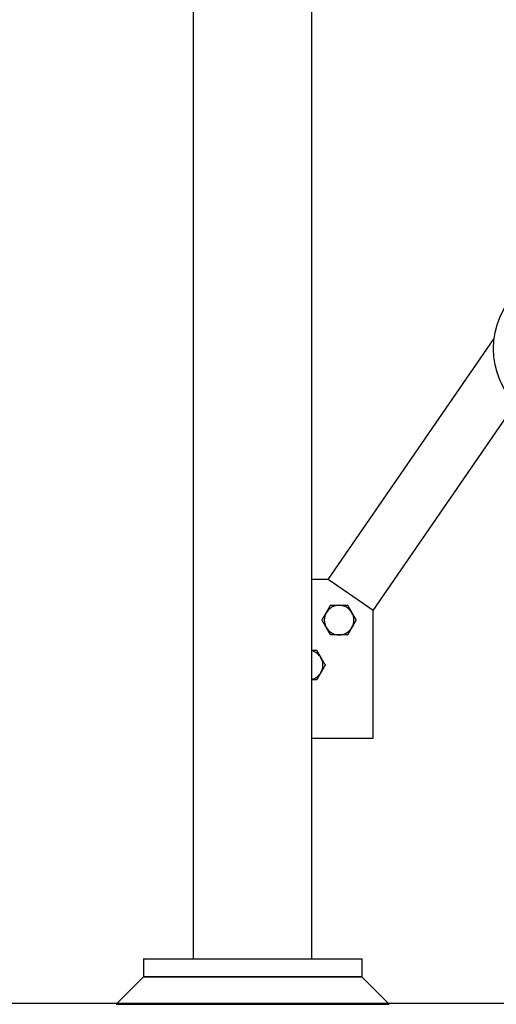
# Model space of a CAD drawing. Header units: inches. Extents: x 24 to 1128, y -94 to 748.
# Tile 3 of 256: x 116 to 142, y 128 to 182. Entities that reach past the tile are written whole.
import ezdxf

# ---------------------------------------------------------------- set-up
doc = ezdxf.new("R2010")
doc.units = ezdxf.units.IN
doc.header["$LTSCALE"] = 32
doc.header["$MEASUREMENT"] = 0
doc.layers.add('Dimension (ANSI)', color=7, linetype='Continuous', lineweight=25)
doc.layers.add('Visible (ANSI)', color=7, linetype='Continuous', lineweight=30)
doc.styles.add('Note Text (ANSI)', font='tahoma.ttf')
doc.dimstyles.new('Architectural (ANSI)', dxfattribs={"dimscale": 32, "dimtxt": 0.125, "dimasz": 0.098425, "dimexe": 0.125, "dimexo": 0.0625, "dimgap": 0.031496, "dimtad": 0, "dimtih": 1, "dimtoh": 1, "dimdec": 4, "dimrnd": 1e-08, "dimzin": 3, "dimdsep": 46, "dimlunit": 4, "dimtxsty": 'Note Text (ANSI)', "dimcen": 0.09, "dimdle": 0.393701, "dimclrd": 256, "dimclre": 256, "dimclrt": 256, "dimadec": 0, "dimazin": 3, "dimtfac": 0.96, "dimtofl": 0, "dimtmove": 0, "dimatfit": 3, "dimfxl": 1, "dimfrac": 2, "dimtolj": 1, "dimtzin": 12, "dimlwd": -1, "dimlwe": -1, "dimarcsym": 0})

# ---------------------------------------------------------------- blocks, each defined once
blk = doc.blocks.new('*D14')
at = {"layer": 'Defpoints', "color": 0, "transparency": 16777216}
for p in [(140.234, 417.109), (59.604, 127.539), (233.983, 127.539)]:
    blk.add_point(p, dxfattribs=at)
at = {"layer": 'Dimension (ANSI)', "transparency": 16777216}
for p, q in [((138.234, 417.109), (55.604, 417.109)), ((59.604, 413.959), (59.604, 254.102)), ((59.604, 130.689), (59.604, 247.035)), ((231.983, 127.539), (55.604, 127.539))]:
    blk.add_line(p, q, dxfattribs=at)
for points in [[(59.079, 413.959), (60.129, 413.959), (59.604, 417.109)], [(59.079, 130.689), (60.129, 130.689), (59.604, 127.539)]]:
    blk.add_solid(points, dxfattribs=at)
at = {"layer": 'Dimension (ANSI)', "transparency": 16777216, "insert": (46.299, 253.094), "char_height": 4, "attachment_point": 1, "style": 'Note Text (ANSI)'}
blk.add_mtext('\\A1;24\'-1 9/16"', dxfattribs=at)

msp = doc.modelspace()

# ---------------------------------------------------------------- linework, layer by layer
at = {"layer": 'Visible (ANSI)'}
for p, q in [((125.23402, 130.00112), (125.23402, 188.30762)), ((131.73402, 130.00112), (131.73402, 188.30762)), ((132.63582, 150.8222), (141.74818, 164.05279)), ((135.10652, 149.12054), (142.42759, 159.75029)), ((132.63582, 150.8222), (131.73402, 150.8222)), ((135.10652, 149.12054), (132.63582, 150.8222)), ((135.10652, 142.12054), (135.10652, 149.12054)), ((131.73402, 142.12054), (135.10652, 142.12054)), ((122.48402, 130.00112), (122.48402, 129.00112)), ((122.48402, 130.00112), (134.48402, 130.00112)), ((134.48402, 130.00112), (134.48402, 129.00112)), ((120.98402, 127.50112), (122.48402, 129.00112)), ((122.48402, 129.00112), (134.48402, 129.00112)), ((134.48402, 129.00112), (122.48402, 129.00112)), ((135.98402, 127.50112), (134.48402, 129.00112)), ((120.98402, 127.50112), (135.98402, 127.50112))]:
    msp.add_line(p, q, dxfattribs=at)
msp.add_circle((146.11302, 163.49762), 4.4, dxfattribs=at)
for centre, start, end in [((133.22623, 148.59422), 90, 150), ((133.22623, 148.59422), 30, 90), ((133.22623, 148.59422), 150, 210), ((133.22623, 148.59422), 330, 30), ((133.22623, 148.59422), 210, 270), ((133.22623, 148.59422), 270, 330), ((131.52458, 146.12351), 30, 75.061768), ((131.52458, 146.12351), 330, 30), ((131.52458, 146.12351), 284.938232, 330)]:
    msp.add_arc(centre, 0.8125, start, end, dxfattribs=at)
for points, weights in [([(132.52259, 149.00047), (132.63144, 149.18901), (132.75714, 149.40672)], [1, 1.0379548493, 1]), ([(132.75714, 149.40672), (133.00852, 149.40672), (133.22623, 149.40672)], [1, 1.0379548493, 1]), ([(133.22623, 149.40672), (133.44394, 149.40672), (133.69533, 149.40672)], [1, 1.0379548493, 1]), ([(133.69533, 149.40672), (133.82102, 149.18901), (133.92988, 149.00047)], [1, 1.0379548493, 1]), ([(132.28804, 148.59422), (132.41373, 148.81192), (132.52259, 149.00047)], [1, 1.0379548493, 1]), ([(133.92988, 149.00047), (134.03873, 148.81192), (134.16443, 148.59422)], [1, 1.0379548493, 1]), ([(132.52259, 148.18797), (132.41373, 148.37651), (132.28804, 148.59422)], [1, 1.0379548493, 1]), ([(132.75714, 147.78172), (132.63144, 147.99942), (132.52259, 148.18797)], [1, 1.0379548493, 1]), ([(133.92988, 148.18797), (133.82102, 147.99942), (133.69533, 147.78172)], [1, 1.0379548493, 1]), ([(134.16443, 148.59422), (134.03873, 148.37651), (133.92988, 148.18797)], [1, 1.0379548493, 1]), ([(133.22623, 147.78172), (133.00852, 147.78172), (132.75714, 147.78172)], [1, 1.0379548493, 1]), ([(133.69533, 147.78172), (133.44394, 147.78172), (133.22623, 147.78172)], [1, 1.0379548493, 1]), ([(131.73402, 146.93601), (131.8566, 146.93601), (131.99367, 146.93601)], [1.01887908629, 1.02034351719, 1]), ([(131.99367, 146.93601), (132.11937, 146.71831), (132.22822, 146.52976)], [1, 1.0379548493, 1]), ([(132.22822, 146.52976), (132.33708, 146.34122), (132.46277, 146.12351)], [1, 1.0379548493, 1]), ([(132.46277, 146.12351), (132.33708, 145.90581), (132.22822, 145.71726)], [1, 1.0379548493, 1]), ([(132.22822, 145.71726), (132.11937, 145.52872), (131.99367, 145.31101)], [1, 1.0379548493, 1]), ([(131.99367, 145.31101), (131.8566, 145.31101), (131.73402, 145.31101)], [1, 1.02034351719, 1.01887908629])]:
    msp.add_rational_spline(points, weights, degree=2, dxfattribs=at)

# ---------------------------------------------------------------- dimensions: what is measured, and where the dimension line sits
at = {"layer": 'Dimension (ANSI)'}
dim = msp.add_linear_dim(base=(59.6041, 127.53942), p1=(140.23402, 417.10862), p2=(233.98302, 127.53942), angle=90, dimstyle='Architectural (ANSI)', override={"dimgap": 0.031496, "dimdec": 4, "dimlfac": 1, "dimtol": 0, "dimlim": 0, "dimtp": 0, "dimtm": 0, "dimtdec": 2, "dimatfit": 1}, dxfattribs=at)
dim.commit()
dim.dimension.update_dxf_attribs({"geometry": '*D14', "text_midpoint": (59.6041, 250.56851), "dimtype": 160})

doc.saveas('drawing.dxf')
